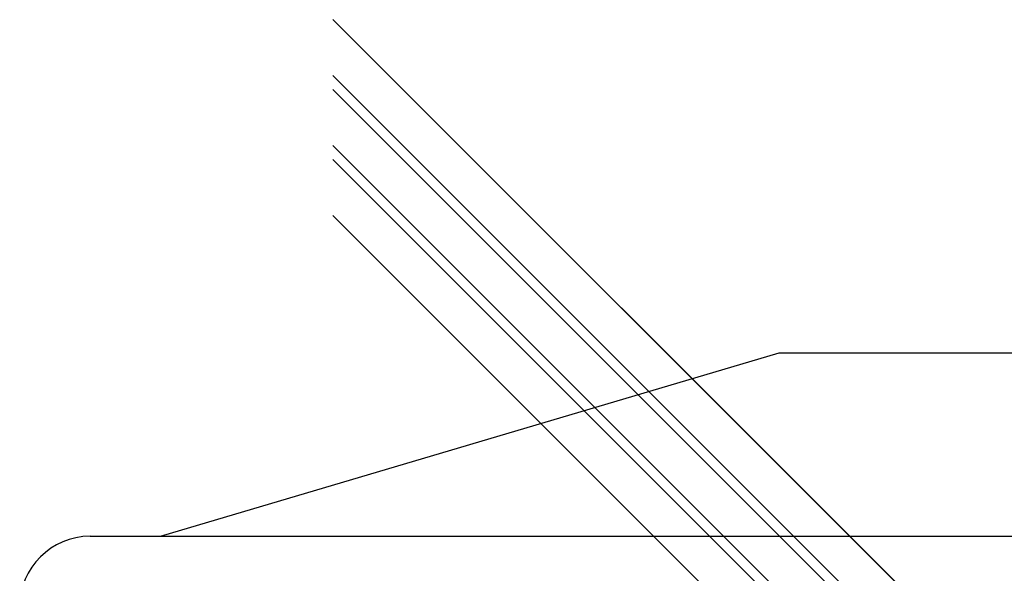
# Model space of a CAD drawing. Header units: millimetres. Extents: x -675 to 675, y -276 to 513.
# Tile 8 of 17: x -675 to 25, y 119 to 513. Entities that reach past the tile are written whole.
import ezdxf

# ---------------------------------------------------------------- set-up
doc = ezdxf.new("R2010")
doc.units = ezdxf.units.MM
doc.layers.add('THICK', color=7, linetype='Continuous')

msp = doc.modelspace()

# ---------------------------------------------------------------- linework, layer by layer
at = {"layer": 'THICK'}
for p, q in [((19.91, 40.12), (-452.5, 512.53)), ((44.79, 15.23), (-452.5, 512.53)), ((0, 20.21), (-452.5, 472.71)), ((24.88, -4.68), (-452.5, 472.71)), ((19.91, -9.65), (-452.5, 462.76)), ((44.79, -34.53), (-452.5, 462.76)), ((0, -29.56), (-452.5, 422.94)), ((24.88, -54.44), (-452.5, 422.94)), ((19.91, -59.42), (-452.5, 412.99)), ((0, -79.33), (-452.5, 373.17)), ((-574.8, 144.88), (-135, 275.5)), ((-135, 275.5), (135, 275.5)), ((-624.9, 144.88), (0, 144.88)), ((0, 144.88), (624.9, 144.88))]:
    msp.add_line(p, q, dxfattribs=at)
msp.add_arc((-624.9, 94.78), 50.1, 90.00004, 180.00002, dxfattribs=at)

doc.saveas('drawing.dxf')
